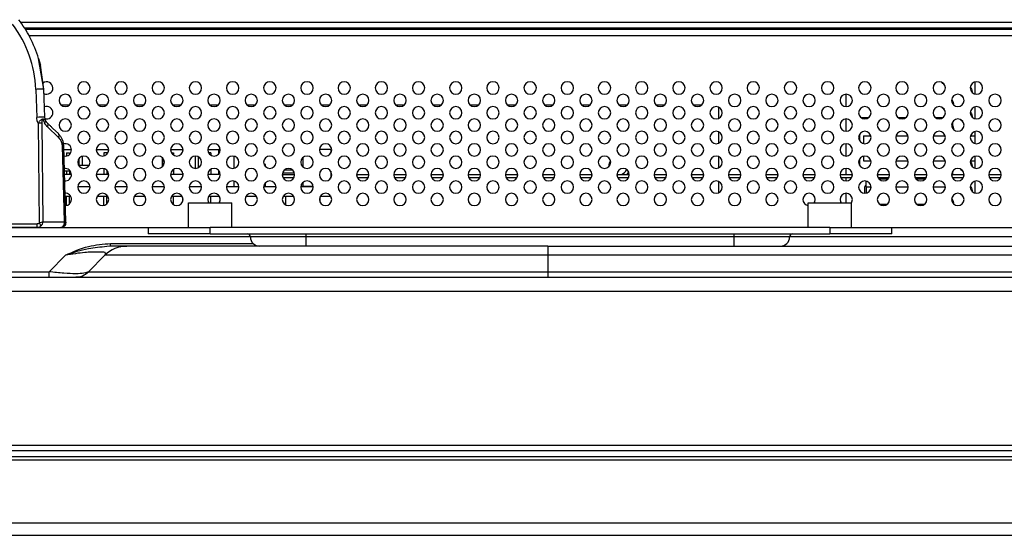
# Model space of a CAD drawing. Header units: millimetres. Extents: x 0 to 1118, y 0 to 864.
# Tile 37 of 256: x 177 to 209, y 705 to 722. Entities that reach past the tile are written whole.
import ezdxf

# ---------------------------------------------------------------- set-up
doc = ezdxf.new("R2010")
doc.units = ezdxf.units.MM

msp = doc.modelspace()

# ---------------------------------------------------------------- linework, layer by layer
at = {"color": 7, "linetype": 'Continuous', "lineweight": 25}
for p, q in [((177.2398, 721.6455), (238.545, 721.6455)), ((238.545, 721.4455), (177.3659, 721.4455)), ((238.845, 721.4055), (177.3911, 721.4055)), ((201.4866, 721.4055), (201.4866, 721.4455)), ((203.8866, 721.4055), (203.8866, 721.4455)), ((177.9914, 719.4743), (177.8272, 720.4653)), ((177.8272, 720.4653), (177.8854, 720.248)), ((177.9914, 719.4743), (177.8854, 720.248)), ((208.045, 719.3199), (208.045, 719.7112)), ((177.7316, 719.4711), (177.7666, 718.566)), ((178.0264, 718.5692), (177.9914, 719.4743)), ((203.8866, 718.9155), (203.8866, 719.3155)), ((207.945, 719.4055), (207.9429, 719.3765)), ((207.345, 719.0055), (207.3429, 718.9765)), ((178.5438, 718.9755), (178.8295, 718.9755)), ((179.7438, 718.9755), (180.0295, 718.9755)), ((180.9438, 718.9755), (181.2295, 718.9755)), ((182.1438, 718.9755), (182.4295, 718.9755)), ((183.3438, 718.9755), (183.6295, 718.9755)), ((184.5438, 718.9755), (184.8295, 718.9755)), ((185.7438, 718.9755), (186.0295, 718.9755)), ((186.9438, 718.9755), (187.2295, 718.9755)), ((188.1438, 718.9755), (188.4295, 718.9755)), ((189.3438, 718.9755), (189.6295, 718.9755)), ((190.5438, 718.9755), (190.8295, 718.9755)), ((191.7438, 718.9755), (192.0295, 718.9755)), ((192.9438, 718.9755), (193.2295, 718.9755)), ((194.1438, 718.9755), (194.4295, 718.9755)), ((195.3438, 718.9755), (195.6295, 718.9755)), ((196.5438, 718.9755), (196.8295, 718.9755)), ((197.7438, 718.9755), (198.0295, 718.9755)), ((198.9438, 718.9755), (199.2295, 718.9755)), ((199.7606, 718.9013), (199.7606, 718.5297)), ((208.045, 718.5199), (208.045, 718.9112)), ((177.8102, 718.3742), (177.8452, 715.1474)), ((177.972, 715.1903), (177.9375, 718.3742)), ((178.0521, 718.4634), (178.0264, 718.5692)), ((178.1797, 718.3153), (178.11, 718.3825)), ((203.8866, 718.1155), (203.8866, 718.5155)), ((204.3543, 718.5655), (204.6189, 718.5655)), ((205.5543, 718.5655), (205.8189, 718.5655)), ((206.7543, 718.5655), (207.0189, 718.5655)), ((207.315, 718.4183), (207.315, 718.2128)), ((207.945, 718.6055), (207.9429, 718.5765)), ((178.1123, 718.2576), (178.4673, 717.9156)), ((178.4649, 718.0405), (178.2879, 718.2111)), ((199.7606, 718.1013), (199.7606, 717.7297)), ((207.345, 718.2055), (207.3429, 718.1765)), ((208.045, 717.7199), (208.045, 718.1112)), ((178.4846, 718.0119), (178.4781, 718.0196)), ((203.8866, 717.3155), (203.8866, 717.7155)), ((204.315, 718.0183), (204.315, 717.8128)), ((204.445, 717.9655), (204.445, 717.7199)), ((204.445, 717.9655), (204.6803, 717.9655)), ((205.493, 717.9655), (205.8803, 717.9655)), ((206.693, 717.9655), (207.0803, 717.9655)), ((207.893, 717.9655), (208.045, 717.9655)), ((178.5834, 717.6519), (178.6478, 715.1903)), ((178.701, 715.176), (178.6361, 717.6519)), ((178.6394, 717.5255), (178.8864, 717.5255)), ((178.7267, 717.4255), (178.7267, 717.3196)), ((178.7267, 717.4255), (178.8267, 717.4255)), ((178.8267, 717.4255), (178.8267, 717.3727)), ((178.8267, 717.4255), (178.8267, 717.3727)), ((178.8267, 717.4255), (178.8267, 717.4255)), ((179.6869, 717.5255), (180.0864, 717.5255)), ((179.9267, 717.4255), (179.9267, 717.3196)), ((180.0267, 717.4255), (179.9267, 717.4255)), ((180.0267, 717.4255), (180.0267, 717.3727)), ((180.0267, 717.4255), (180.0267, 717.3727)), ((180.0267, 717.4255), (180.0267, 717.4255)), ((182.0869, 717.5255), (182.4864, 717.5255)), ((182.108, 717.4255), (182.1795, 717.4255)), ((182.1795, 717.4255), (182.1795, 717.3467)), ((182.1795, 717.4255), (182.1795, 717.4255)), ((182.1795, 717.4255), (182.1795, 717.3467)), ((183.2869, 717.5255), (183.6394, 717.5255)), ((183.3795, 717.4255), (183.308, 717.4255)), ((183.3795, 717.4255), (183.3795, 717.3467)), ((183.3795, 717.4255), (183.3795, 717.3467)), ((183.3795, 717.4255), (183.3795, 717.4255)), ((183.6394, 717.3865), (183.6394, 717.5255)), ((183.6864, 717.5255), (183.6394, 717.5255)), ((187.2548, 717.5255), (186.8869, 717.5255)), ((187.2548, 717.5255), (187.2548, 717.4073)), ((187.2548, 717.5255), (187.2548, 717.4073)), ((187.2548, 717.5255), (187.2548, 717.5255)), ((187.2548, 717.5255), (187.2548, 717.4073)), ((187.2548, 717.5255), (187.2548, 717.5255)), ((187.2549, 717.5255), (187.2548, 717.5255)), ((187.2553, 717.5255), (187.2549, 717.5255)), ((187.2549, 717.5255), (187.2549, 717.4074)), ((187.2553, 717.5255), (187.2553, 717.4081)), ((187.2553, 717.5255), (187.2553, 717.4081)), ((187.2553, 717.5255), (187.2553, 717.5255)), ((187.2554, 717.5255), (187.2553, 717.5255)), ((187.2554, 717.5255), (187.2554, 717.4082)), ((187.2554, 717.5255), (187.2554, 717.4083)), ((187.2554, 717.5255), (187.2554, 717.5255)), ((187.2557, 717.5255), (187.2554, 717.5255)), ((187.2557, 717.5255), (187.2557, 717.4087)), ((187.2558, 717.5255), (187.2557, 717.5255)), ((187.2558, 717.5255), (187.2558, 717.4088)), ((187.2558, 717.5255), (187.2558, 717.4089)), ((187.2558, 717.5255), (187.2558, 717.4088)), ((187.2558, 717.5255), (187.2558, 717.5255)), ((187.2558, 717.5255), (187.2558, 717.5255)), ((179.1267, 717.2356), (179.1267, 717.0255)), ((179.2267, 717.3063), (179.2267, 717.0255)), ((179.2267, 717.3063), (179.2267, 717.0255)), ((180.2866, 717.1124), (180.2866, 717.1187)), ((181.8194, 717.2651), (181.8194, 716.966)), ((181.8194, 716.966), (181.8194, 717.2651)), ((182.8795, 717.3154), (182.8795, 716.9157)), ((182.9795, 717.2927), (182.9795, 716.9384)), ((182.9795, 717.2927), (182.9795, 716.9384)), ((184.1294, 717.3109), (184.1294, 716.9202)), ((184.1295, 717.3109), (184.1295, 716.9202)), ((186.3548, 717.2455), (186.3346, 717.2455)), ((186.3548, 717.2659), (186.3548, 716.9651)), ((199.7606, 717.3013), (199.7606, 716.9297)), ((204.315, 717.2183), (204.315, 717.0128)), ((204.445, 717.3112), (204.445, 717.1655)), ((204.445, 717.1655), (204.6803, 717.1655)), ((205.493, 717.1655), (205.8803, 717.1655)), ((206.693, 717.1655), (207.0803, 717.1655)), ((207.893, 717.1655), (208.045, 717.1655)), ((208.045, 716.9199), (208.045, 717.3112)), ((178.8537, 716.8255), (178.6578, 716.8255)), ((178.7267, 716.8255), (178.7267, 716.7255)), ((178.8267, 716.8255), (178.8267, 716.7255)), ((178.8267, 716.8255), (178.8267, 716.7255)), ((179.108, 717.0255), (179.4652, 717.0255)), ((179.9267, 716.9115), (179.9267, 716.7255)), ((180.0267, 716.8583), (180.0267, 716.7255)), ((180.0267, 716.8583), (180.0267, 716.7255)), ((182.1795, 716.8844), (182.1795, 716.7255)), ((182.1795, 716.8844), (182.1795, 716.7255)), ((182.4795, 716.7686), (182.4795, 716.7255)), ((183.3795, 716.8844), (183.3795, 716.7255)), ((183.3795, 716.8844), (183.3795, 716.7255)), ((183.6394, 716.7255), (183.6394, 716.8446)), ((185.1491, 717.0455), (185.0993, 717.0455)), ((185.1491, 716.9703), (185.1491, 717.0455)), ((185.1493, 717.0455), (185.1491, 717.0455)), ((185.1493, 716.9702), (185.1493, 717.0455)), ((185.6958, 716.7755), (186.0774, 716.7755)), ((185.7666, 716.8755), (186.0066, 716.8755)), ((187.2548, 716.8238), (187.2548, 716.6073)), ((187.2548, 716.8238), (187.2548, 716.6073)), ((187.2548, 716.8237), (187.2548, 716.6073)), ((187.2549, 716.8237), (187.2549, 716.6074)), ((196.8629, 716.8099), (196.8015, 716.7255)), ((203.8866, 716.7255), (203.8866, 716.9155)), ((207.315, 716.8183), (207.315, 716.7255)), ((207.945, 717.0055), (207.9429, 716.9765)), ((178.8864, 716.7255), (178.6604, 716.7255)), ((180.0864, 716.7255), (179.6869, 716.7255)), ((182.4864, 716.7255), (182.0869, 716.7255)), ((183.6394, 716.7255), (183.2869, 716.7255)), ((184.1294, 716.5109), (184.1294, 716.3255)), ((184.1295, 716.5109), (184.1295, 716.3255)), ((185.1491, 716.3255), (185.1491, 716.4608)), ((185.1493, 716.3255), (185.1493, 716.4609)), ((185.6869, 716.7255), (186.0864, 716.7255)), ((185.708, 716.6255), (186.0652, 716.6255)), ((186.3548, 716.4659), (186.3548, 716.3455)), ((188.0869, 716.7255), (188.4864, 716.7255)), ((188.108, 716.6255), (188.4652, 716.6255)), ((189.2869, 716.7255), (189.6864, 716.7255)), ((189.308, 716.6255), (189.6652, 716.6255)), ((190.4869, 716.7255), (190.8864, 716.7255)), ((190.508, 716.6255), (190.8652, 716.6255)), ((191.6869, 716.7255), (192.0864, 716.7255)), ((191.708, 716.6255), (192.0652, 716.6255)), ((192.8869, 716.7255), (193.2864, 716.7255)), ((192.908, 716.6255), (193.2652, 716.6255)), ((194.0869, 716.7255), (194.4864, 716.7255)), ((194.108, 716.6255), (194.4652, 716.6255)), ((195.2869, 716.7255), (195.6864, 716.7255)), ((195.308, 716.6255), (195.6652, 716.6255)), ((196.4869, 716.7255), (196.8864, 716.7255)), ((196.508, 716.6255), (196.8652, 716.6255)), ((197.6869, 716.7255), (198.0864, 716.7255)), ((197.708, 716.6255), (198.0652, 716.6255)), ((198.8869, 716.7255), (199.2864, 716.7255)), ((198.908, 716.6255), (199.2652, 716.6255)), ((199.7606, 716.5013), (199.7606, 716.1297)), ((200.0869, 716.7255), (200.4864, 716.7255)), ((200.108, 716.6255), (200.4652, 716.6255)), ((201.2869, 716.7255), (201.6864, 716.7255)), ((201.308, 716.6255), (201.6652, 716.6255)), ((202.4869, 716.7255), (202.8864, 716.7255)), ((202.508, 716.6255), (202.8652, 716.6255)), ((203.6869, 716.7255), (204.0864, 716.7255)), ((203.708, 716.6255), (204.0652, 716.6255)), ((203.8866, 716.5155), (203.8866, 716.6255)), ((204.525, 716.3255), (204.525, 716.5118)), ((204.8869, 716.7255), (205.2864, 716.7255)), ((204.908, 716.6255), (205.2652, 716.6255)), ((205.2189, 716.5655), (204.9543, 716.5655)), ((206.0869, 716.7255), (206.4864, 716.7255)), ((206.108, 716.6255), (206.4652, 716.6255)), ((206.235, 716.5655), (206.1543, 716.5655)), ((206.235, 716.5655), (206.1695, 716.5578)), ((206.4189, 716.5655), (206.235, 716.5655)), ((207.2869, 716.7255), (207.6864, 716.7255)), ((207.308, 716.6255), (207.6652, 716.6255)), ((207.315, 716.6255), (207.315, 716.6128)), ((207.345, 716.6055), (207.3429, 716.5765)), ((207.344, 716.6255), (207.345, 716.6055)), ((208.045, 716.1199), (208.045, 716.5112)), ((208.4869, 716.7255), (208.8864, 716.7255)), ((208.508, 716.6255), (208.8652, 716.6255)), ((179.4864, 716.3255), (179.0869, 716.3255)), ((180.6864, 716.3255), (180.2869, 716.3255)), ((181.8864, 716.3255), (181.4869, 716.3255)), ((183.0864, 716.3255), (182.6869, 716.3255)), ((184.2864, 716.3255), (183.8869, 716.3255)), ((185.4864, 716.3255), (185.0869, 716.3255)), ((186.6864, 716.3255), (186.2869, 716.3255)), ((186.2889, 716.3455), (186.3533, 716.3455)), ((186.3533, 716.3455), (186.3533, 716.3255)), ((186.3533, 716.3455), (186.6844, 716.3455)), ((204.485, 716.1155), (204.485, 716.3255)), ((204.525, 716.3255), (204.525, 716.1655)), ((204.525, 716.1655), (204.5276, 716.1198)), ((207.945, 716.2055), (207.9429, 716.1765)), ((178.8652, 716.0055), (178.6792, 716.0055)), ((178.7267, 715.7196), (178.7267, 716.0055)), ((178.8267, 715.7727), (178.8267, 716.0055)), ((178.8267, 715.7727), (178.8267, 716.0055)), ((180.0652, 716.0055), (179.708, 716.0055)), ((179.9267, 715.7196), (179.9267, 716.0055)), ((180.0267, 715.7727), (180.0267, 716.0055)), ((180.0267, 715.7727), (180.0267, 716.0055)), ((181.2652, 716.0055), (180.908, 716.0055)), ((182.4652, 716.0055), (182.108, 716.0055)), ((182.1795, 715.7467), (182.1795, 716.0055)), ((182.1795, 715.7467), (182.1795, 716.0055)), ((182.4795, 715.8625), (182.4795, 715.9686)), ((182.659, 715.8055), (184.059, 715.8055)), ((182.659, 715.0055), (182.659, 715.8055)), ((183.6652, 716.0055), (183.308, 716.0055)), ((183.3795, 715.8055), (183.3795, 716.0055)), ((183.3795, 715.8055), (183.3795, 716.0055)), ((183.6795, 715.8625), (183.6795, 715.9686)), ((184.059, 715.0055), (184.059, 715.8055)), ((184.8652, 716.0055), (184.508, 716.0055)), ((186.0652, 716.0055), (185.708, 716.0055)), ((185.7966, 716.0055), (185.7966, 715.7369)), ((186.8966, 715.978), (186.8966, 715.8531)), ((187.2652, 716.0055), (186.908, 716.0055)), ((202.659, 715.0055), (202.659, 715.8055)), ((202.659, 715.8055), (204.059, 715.8055)), ((203.8866, 715.8055), (203.8866, 716.1155)), ((204.059, 715.0055), (204.059, 715.8055)), ((207.345, 715.8055), (207.3429, 715.7765)), ((204.9543, 715.7655), (205.2189, 715.7655)), ((206.1543, 715.7655), (206.4189, 715.7655)), ((177.972, 715.1903), (178.6478, 715.1903)), ((178.6965, 715.1423), (178.6974, 715.1801)), ((144.1535, 715.0055), (181.359, 715.0055)), ((177.7832, 715.0055), (175.3812, 715.0055)), ((175.3814, 715.1287), (177.7832, 715.1287)), ((177.7832, 715.0055), (177.7832, 715.1287)), ((177.7832, 715.0055), (178.5412, 715.0055)), ((178.6989, 715.1395), (178.6991, 715.1444)), ((181.359, 715.0055), (181.359, 714.8055)), ((181.359, 715.0055), (183.359, 715.0055)), ((183.359, 714.8055), (183.359, 715.0055)), ((203.359, 715.0055), (183.359, 715.0055)), ((203.359, 715.0055), (203.359, 714.8055)), ((203.359, 715.0055), (205.359, 715.0055)), ((205.359, 715.0055), (234.7793, 715.0055)), ((205.359, 714.8055), (205.359, 715.0055)), ((183.359, 714.8055), (181.359, 714.8055)), ((183.359, 714.8055), (203.359, 714.8055)), ((186.459, 714.7055), (184.659, 714.7055)), ((186.459, 714.7055), (186.459, 714.8055)), ((200.259, 714.7055), (186.459, 714.7055)), ((186.459, 714.4055), (186.459, 714.7055)), ((200.259, 714.8055), (200.259, 714.7055)), ((202.059, 714.7055), (200.259, 714.7055)), ((200.259, 714.7055), (200.259, 714.4055)), ((205.359, 714.8055), (203.359, 714.8055)), ((180.1506, 714.4055), (180.0222, 714.3902)), ((180.1506, 714.4055), (180.1506, 714.4934)), ((194.259, 714.4055), (180.6732, 714.4055)), ((194.259, 714.4055), (194.259, 714.1126)), ((194.259, 714.4055), (234.1793, 714.4055)), ((194.259, 714.4055), (200.259, 714.4055)), ((178.6933, 714.1126), (178.162, 713.5813)), ((179.4348, 713.5813), (179.9661, 714.1126)), ((194.259, 714.1126), (179.9661, 714.1126)), ((194.259, 714.1126), (194.259, 713.5813)), ((234.1793, 714.1126), (194.259, 714.1126)), ((143.0221, 713.5813), (178.162, 713.5813)), ((178.162, 713.4055), (178.162, 713.5813)), ((179.4348, 713.5813), (194.259, 713.5813)), ((194.259, 713.5813), (233.648, 713.5813)), ((194.259, 713.5813), (194.259, 713.4055)), ((142.3778, 713.4055), (234.4965, 713.4055)), ((179.1016, 713.4125), (179.0279, 713.4089)), ((234.4965, 712.9369), (142.3778, 712.9369)), ((137.4221, 707.9813), (466.0679, 707.9813)), ((134.3786, 707.8055), (469.1114, 707.8055)), ((467.2914, 707.6055), (136.1986, 707.6055)), ((136.1986, 707.5055), (467.2914, 707.5055)), ((136.1986, 705.4655), (467.2914, 705.4655)), ((136.1986, 705.0655), (467.2914, 705.0655))]:
    msp.add_line(p, q, dxfattribs=at)
at = {"color": 8, "linetype": 'Continuous', "lineweight": 25}
for p, q in [((238.845, 721.2055), (177.5171, 721.2055)), ((204.525, 716.3255), (204.6864, 716.3255)), ((205.4869, 716.3255), (205.8864, 716.3255)), ((206.6869, 716.3255), (207.0864, 716.3255)), ((184.6588, 714.7126), (144.1535, 714.7126)), ((234.7793, 714.7126), (202.0593, 714.7126)), ((180.1506, 714.4934), (184.7469, 714.4934)), ((180.5088, 714.4055), (180.6732, 714.4055))]:
    msp.add_line(p, q, dxfattribs=at)
at = {"color": 7, "linetype": 'Continuous', "lineweight": 25, "flags": 128}
for points in [[(207.0515, 719.6288), (207.0036, 719.6641), (206.9801, 719.6923)], [(207.8887, 719.5446), (207.9298, 719.4821), (207.945, 719.4055)], [(207.2887, 719.1446), (207.3298, 719.0821), (207.345, 719.0055)], [(207.6515, 719.2288), (207.6036, 719.2641), (207.5801, 719.2923)], [(207.0515, 718.8288), (207.0036, 718.8641), (206.9801, 718.8923)], [(207.8887, 718.7446), (207.9298, 718.6821), (207.945, 718.6055)], [(207.6515, 718.4288), (207.6036, 718.4641), (207.5801, 718.4923)], [(207.315, 718.3109), (207.3298, 718.2821), (207.345, 718.2055)], [(196.2206, 716.9671), (196.2465, 717.0957), (196.2816, 717.1599)], [(207.8887, 717.1446), (207.9298, 717.0821), (207.945, 717.0055)], [(207.6515, 716.8288), (207.6036, 716.8641), (207.5801, 716.8923)], [(207.8887, 716.3446), (207.9298, 716.2821), (207.945, 716.2055)], [(183.2866, 715.9155), (183.3018, 715.839), (183.3196, 715.8055)], [(183.6537, 715.8055), (183.6714, 715.839), (183.6866, 715.9155)], [(202.8537, 715.8055), (202.8714, 715.839), (202.8866, 715.9155)], [(203.6866, 715.9155), (203.7018, 715.839), (203.7196, 715.8055)], [(204.0537, 715.8055), (204.0714, 715.839), (204.0866, 715.9155)], [(207.2887, 715.9446), (207.3298, 715.8821), (207.345, 715.8055)], [(207.6515, 716.0288), (207.6036, 716.0641), (207.5801, 716.0923)]]:
    msp.add_lwpolyline(points, dxfattribs=at)
at = {"color": 7, "linetype": 'Continuous', "lineweight": 25}
for centre, radius, start, end in [((173.9843, 719.3263), 3.7501, 2.21259, 36.82911), ((178.0866, 719.5155), 0.2, 0, 128.40294), ((179.2866, 719.5155), 0.2, 0, 180), ((180.4866, 719.5155), 0.2, 0, 180), ((181.6866, 719.5155), 0.2, 0, 180), ((182.8866, 719.5155), 0.2, 0, 180), ((184.0866, 719.5155), 0.2, 0, 180), ((185.2866, 719.5155), 0.2, 0, 180), ((186.4866, 719.5155), 0.2, 0, 180), ((187.6866, 719.5155), 0.2, 0, 180), ((188.8866, 719.5155), 0.2, 0, 180), ((190.0866, 719.5155), 0.2, 0, 180), ((191.2866, 719.5155), 0.2, 0, 180), ((192.4866, 719.5155), 0.2, 0, 180), ((193.6866, 719.5155), 0.2, 0, 180), ((194.8866, 719.5155), 0.2, 0, 180), ((196.0866, 719.5155), 0.2, 0, 180), ((197.2866, 719.5155), 0.2, 0, 180), ((198.4866, 719.5155), 0.2, 0, 180), ((199.6866, 719.5155), 0.2, 0, 180), ((200.8866, 719.5155), 0.2, 0, 180), ((202.0866, 719.5155), 0.2, 0, 180), ((203.2866, 719.5155), 0.2, 0, 180), ((204.4866, 719.5155), 0.2, 0, 180), ((205.6866, 719.5155), 0.2, 0, 180), ((206.8866, 719.5155), 0.2, 0, 180), ((208.0866, 719.5155), 0.2, 0, 180), ((178.0866, 719.5155), 0.2, 242.72314, 0), ((178.6866, 719.1155), 0.2, 0, 180), ((179.2866, 719.5155), 0.2, 180, 0), ((179.8866, 719.1155), 0.2, 0, 180), ((180.4866, 719.5155), 0.2, 180, 0), ((181.0866, 719.1155), 0.2, 0, 180), ((181.6866, 719.5155), 0.2, 180, 0), ((182.2866, 719.1155), 0.2, 0, 180), ((182.8866, 719.5155), 0.2, 180, 0), ((183.4866, 719.1155), 0.2, 0, 180), ((184.0866, 719.5155), 0.2, 180, 0), ((184.6866, 719.1155), 0.2, 0, 180), ((185.2866, 719.5155), 0.2, 180, 0), ((185.8866, 719.1155), 0.2, 0, 180), ((186.4866, 719.5155), 0.2, 180, 0), ((187.0866, 719.1155), 0.2, 0, 180), ((187.6866, 719.5155), 0.2, 180, 0), ((188.2866, 719.1155), 0.2, 0, 180), ((188.8866, 719.5155), 0.2, 180, 0), ((189.4866, 719.1155), 0.2, 0, 180), ((190.0866, 719.5155), 0.2, 180, 0), ((190.6866, 719.1155), 0.2, 0, 180), ((191.2866, 719.5155), 0.2, 180, 0), ((191.8866, 719.1155), 0.2, 0, 180), ((192.4866, 719.5155), 0.2, 180, 0), ((193.0866, 719.1155), 0.2, 0, 180), ((193.6866, 719.5155), 0.2, 180, 0), ((194.2866, 719.1155), 0.2, 0, 180), ((194.8866, 719.5155), 0.2, 180, 0), ((195.4866, 719.1155), 0.2, 0, 180), ((196.0866, 719.5155), 0.2, 180, 0), ((196.6866, 719.1155), 0.2, 0, 180), ((197.2866, 719.5155), 0.2, 180, 0), ((197.8866, 719.1155), 0.2, 0, 180), ((198.4866, 719.5155), 0.2, 180, 0), ((199.0866, 719.1155), 0.2, 0, 180), ((199.6866, 719.5155), 0.2, 180, 0), ((200.2866, 719.1155), 0.2, 0, 180), ((200.8866, 719.5155), 0.2, 180, 0), ((201.4866, 719.1155), 0.2, 0, 180), ((202.0866, 719.5155), 0.2, 180, 0), ((202.6866, 719.1155), 0.2, 0, 180), ((203.2866, 719.5155), 0.2, 180, 0), ((203.8866, 719.1155), 0.2, 0, 180), ((204.4866, 719.5155), 0.2, 180, 0), ((205.0866, 719.1155), 0.2, 0, 180), ((205.6866, 719.5155), 0.2, 180, 0), ((206.2866, 719.1155), 0.2, 0, 180), ((206.8866, 719.5155), 0.2, 180, 0), ((207.4866, 719.1155), 0.2, 0, 180), ((208.0866, 719.5155), 0.2, 180, 0), ((208.6866, 719.1155), 0.2, 0, 180), ((178.6866, 719.1155), 0.2, 180, 0), ((179.8866, 719.1155), 0.2, 180, 0), ((181.0866, 719.1155), 0.2, 180, 0), ((182.2866, 719.1155), 0.2, 180, 0), ((183.4866, 719.1155), 0.2, 180, 0), ((184.6866, 719.1155), 0.2, 180, 0), ((185.8866, 719.1155), 0.2, 180, 0), ((187.0866, 719.1155), 0.2, 180, 0), ((188.2866, 719.1155), 0.2, 180, 0), ((189.4866, 719.1155), 0.2, 180, 0), ((190.6866, 719.1155), 0.2, 180, 0), ((191.8866, 719.1155), 0.2, 180, 0), ((193.0866, 719.1155), 0.2, 180, 0), ((194.2866, 719.1155), 0.2, 180, 0), ((195.4866, 719.1155), 0.2, 180, 0), ((196.6866, 719.1155), 0.2, 180, 0), ((197.8866, 719.1155), 0.2, 180, 0), ((199.0866, 719.1155), 0.2, 180, 0), ((200.2866, 719.1155), 0.2, 180, 0), ((201.4866, 719.1155), 0.2, 180, 0), ((202.6866, 719.1155), 0.2, 180, 0), ((203.8866, 719.1155), 0.2, 180, 0), ((205.0866, 719.1155), 0.2, 180, 0), ((206.2866, 719.1155), 0.2, 180, 0), ((207.4866, 719.1155), 0.2, 180, 0), ((208.6866, 719.1155), 0.2, 180, 0), ((178.0866, 718.7155), 0.2, 0, 111.57969), ((178.0866, 718.7155), 0.2, 255.46969, 0), ((179.2866, 718.7155), 0.2, 0, 180), ((179.2866, 718.7155), 0.2, 180, 0), ((180.4866, 718.7155), 0.2, 0, 180), ((180.4866, 718.7155), 0.2, 180, 0), ((181.6866, 718.7155), 0.2, 0, 180), ((181.6866, 718.7155), 0.2, 180, 0), ((182.8866, 718.7155), 0.2, 0, 180), ((182.8866, 718.7155), 0.2, 180, 0), ((184.0866, 718.7155), 0.2, 0, 180), ((184.0866, 718.7155), 0.2, 180, 0), ((185.2866, 718.7155), 0.2, 0, 180), ((185.2866, 718.7155), 0.2, 180, 0), ((186.4866, 718.7155), 0.2, 0, 180), ((186.4866, 718.7155), 0.2, 180, 0), ((187.6866, 718.7155), 0.2, 0, 180), ((187.6866, 718.7155), 0.2, 180, 0), ((188.8866, 718.7155), 0.2, 0, 180), ((188.8866, 718.7155), 0.2, 180, 0), ((190.0866, 718.7155), 0.2, 0, 180), ((190.0866, 718.7155), 0.2, 180, 0), ((191.2866, 718.7155), 0.2, 0, 180), ((191.2866, 718.7155), 0.2, 180, 0), ((192.4866, 718.7155), 0.2, 0, 180), ((192.4866, 718.7155), 0.2, 180, 0), ((193.6866, 718.7155), 0.2, 0, 180), ((193.6866, 718.7155), 0.2, 180, 0), ((194.8866, 718.7155), 0.2, 0, 180), ((194.8866, 718.7155), 0.2, 180, 0), ((196.0866, 718.7155), 0.2, 0, 180), ((196.0866, 718.7155), 0.2, 180, 0), ((197.2866, 718.7155), 0.2, 0, 180), ((197.2866, 718.7155), 0.2, 180, 0), ((198.4866, 718.7155), 0.2, 0, 180), ((198.4866, 718.7155), 0.2, 180, 0), ((199.6866, 718.7155), 0.2, 0, 180), ((199.6866, 718.7155), 0.2, 180, 0), ((200.8866, 718.7155), 0.2, 0, 180), ((200.8866, 718.7155), 0.2, 180, 0), ((202.0866, 718.7155), 0.2, 0, 180), ((202.0866, 718.7155), 0.2, 180, 0), ((203.2866, 718.7155), 0.2, 0, 180), ((203.2866, 718.7155), 0.2, 180, 0), ((204.4866, 718.7155), 0.2, 0, 180), ((204.4866, 718.7155), 0.2, 180, 0), ((205.6866, 718.7155), 0.2, 0, 180), ((205.6866, 718.7155), 0.2, 180, 0), ((206.8866, 718.7155), 0.2, 0, 180), ((206.8866, 718.7155), 0.2, 180, 0), ((208.0866, 718.7155), 0.2, 0, 180), ((208.0866, 718.7155), 0.2, 180, 0), ((177.9273, 716.0837), 2.4875, 87.71806, 93.70542), ((178.0211, 718.3184), 0.1097, 326.3458, 35.7859), ((178.6866, 718.3155), 0.2, 0, 180), ((179.8866, 718.3155), 0.2, 0, 180), ((181.0866, 718.3155), 0.2, 0, 180), ((182.2866, 718.3155), 0.2, 0, 180), ((183.4866, 718.3155), 0.2, 0, 180), ((184.6866, 718.3155), 0.2, 0, 180), ((185.8866, 718.3155), 0.2, 0, 180), ((187.0866, 718.3155), 0.2, 0, 180), ((188.2866, 718.3155), 0.2, 0, 180), ((189.4866, 718.3155), 0.2, 0, 180), ((190.6866, 718.3155), 0.2, 0, 180), ((191.8866, 718.3155), 0.2, 0, 180), ((193.0866, 718.3155), 0.2, 0, 180), ((194.2866, 718.3155), 0.2, 0, 180), ((195.4866, 718.3155), 0.2, 0, 180), ((196.6866, 718.3155), 0.2, 0, 180), ((197.8866, 718.3155), 0.2, 0, 180), ((199.0866, 718.3155), 0.2, 0, 180), ((200.2866, 718.3155), 0.2, 0, 180), ((201.4866, 718.3155), 0.2, 0, 180), ((202.6866, 718.3155), 0.2, 0, 180), ((203.8866, 718.3155), 0.2, 0, 180), ((205.0866, 718.3155), 0.2, 0, 180), ((206.2866, 718.3155), 0.2, 0, 180), ((207.4866, 718.3155), 0.2, 0, 180), ((208.6866, 718.3155), 0.2, 0, 180), ((178.376, 717.9763), 0.1097, 326.34553, 35.78712), ((178.6866, 718.3155), 0.2, 180, 0), ((179.2866, 717.9155), 0.2, 0, 180), ((179.8866, 718.3155), 0.2, 180, 0), ((180.4866, 717.9155), 0.2, 0, 180), ((181.0866, 718.3155), 0.2, 180, 0), ((181.6866, 717.9155), 0.2, 0, 180), ((182.2866, 718.3155), 0.2, 180, 0), ((182.8866, 717.9155), 0.2, 0, 180), ((183.4866, 718.3155), 0.2, 180, 0), ((184.0866, 717.9155), 0.2, 0, 180), ((184.6866, 718.3155), 0.2, 180, 0), ((185.2866, 717.9155), 0.2, 0, 180), ((185.8866, 718.3155), 0.2, 180, 0), ((186.4866, 717.9155), 0.2, 0, 180), ((187.0866, 718.3155), 0.2, 180, 0), ((187.6866, 717.9155), 0.2, 0, 180), ((188.2866, 718.3155), 0.2, 180, 0), ((188.8866, 717.9155), 0.2, 0, 180), ((189.4866, 718.3155), 0.2, 180, 0), ((190.0866, 717.9155), 0.2, 0, 180), ((190.6866, 718.3155), 0.2, 180, 0), ((191.2866, 717.9155), 0.2, 0, 180), ((191.8866, 718.3155), 0.2, 180, 0), ((192.4866, 717.9155), 0.2, 0, 180), ((193.0866, 718.3155), 0.2, 180, 0), ((193.6866, 717.9155), 0.2, 0, 180), ((194.2866, 718.3155), 0.2, 180, 0), ((194.8866, 717.9155), 0.2, 0, 180), ((195.4866, 718.3155), 0.2, 180, 0), ((196.0866, 717.9155), 0.2, 0, 180), ((196.6866, 718.3155), 0.2, 180, 0), ((197.2866, 717.9155), 0.2, 0, 180), ((197.8866, 718.3155), 0.2, 180, 0), ((198.4866, 717.9155), 0.2, 0, 180), ((199.0866, 718.3155), 0.2, 180, 0), ((199.6866, 717.9155), 0.2, 0, 180), ((200.2866, 718.3155), 0.2, 180, 0), ((200.8866, 717.9155), 0.2, 0, 180), ((201.4866, 718.3155), 0.2, 180, 0), ((202.0866, 717.9155), 0.2, 0, 180), ((202.6866, 718.3155), 0.2, 180, 0), ((203.2866, 717.9155), 0.2, 0, 180), ((203.8866, 718.3155), 0.2, 180, 0), ((204.4866, 717.9155), 0.2, 0, 180), ((205.0866, 718.3155), 0.2, 180, 0), ((205.6866, 717.9155), 0.2, 0, 180), ((206.2866, 718.3155), 0.2, 180, 0), ((206.8866, 717.9155), 0.2, 0, 180), ((207.4866, 718.3155), 0.2, 180, 0), ((208.0866, 717.9155), 0.2, 0, 180), ((208.6866, 718.3155), 0.2, 180, 0), ((178.6866, 717.5155), 0.2, 0, 107.22197), ((179.2866, 717.9155), 0.2, 180, 0), ((179.8866, 717.5155), 0.2, 0, 180), ((180.4866, 717.9155), 0.2, 180, 0), ((181.0866, 717.5155), 0.2, 0, 180), ((181.6866, 717.9155), 0.2, 180, 0), ((182.2866, 717.5155), 0.2, 0, 180), ((182.8866, 717.9155), 0.2, 180, 0), ((183.4866, 717.5155), 0.2, 0, 180), ((184.0866, 717.9155), 0.2, 180, 0), ((184.6866, 717.5155), 0.2, 0, 180), ((185.2866, 717.9155), 0.2, 180, 0), ((185.8866, 717.5155), 0.2, 0, 180), ((186.4866, 717.9155), 0.2, 180, 0), ((187.0866, 717.5155), 0.2, 0, 180), ((187.6866, 717.9155), 0.2, 180, 0), ((188.2866, 717.5155), 0.2, 0, 180), ((188.8866, 717.9155), 0.2, 180, 0), ((189.4866, 717.5155), 0.2, 0, 180), ((190.0866, 717.9155), 0.2, 180, 0), ((190.6866, 717.5155), 0.2, 0, 180), ((191.2866, 717.9155), 0.2, 180, 0), ((191.8866, 717.5155), 0.2, 0, 180), ((192.4866, 717.9155), 0.2, 180, 0), ((193.0866, 717.5155), 0.2, 0, 180), ((193.6866, 717.9155), 0.2, 180, 0), ((194.2866, 717.5155), 0.2, 0, 180), ((194.8866, 717.9155), 0.2, 180, 0), ((195.4866, 717.5155), 0.2, 0, 180), ((196.0866, 717.9155), 0.2, 180, 0), ((196.6866, 717.5155), 0.2, 0, 180), ((197.2866, 717.9155), 0.2, 180, 0), ((197.8866, 717.5155), 0.2, 0, 180), ((198.4866, 717.9155), 0.2, 180, 0), ((199.0866, 717.5155), 0.2, 0, 180), ((199.6866, 717.9155), 0.2, 180, 0), ((200.2866, 717.5155), 0.2, 0, 180), ((200.8866, 717.9155), 0.2, 180, 0), ((201.4866, 717.5155), 0.2, 0, 180), ((202.0866, 717.9155), 0.2, 180, 0), ((202.6866, 717.5155), 0.2, 0, 180), ((203.2866, 717.9155), 0.2, 180, 0), ((203.8866, 717.5155), 0.2, 0, 180), ((204.4866, 717.9155), 0.2, 180, 0), ((205.0866, 717.5155), 0.2, 0, 180), ((205.6866, 717.9155), 0.2, 180, 0), ((206.2866, 717.5155), 0.2, 0, 180), ((206.8866, 717.9155), 0.2, 180, 0), ((207.4866, 717.5155), 0.2, 0, 180), ((208.0866, 717.9155), 0.2, 180, 0), ((208.6866, 717.5155), 0.2, 0, 180), ((178.6098, 716.9336), 0.7188, 87.89817, 92.10317), ((178.6866, 717.5155), 0.2, 257.93451, 0), ((179.8866, 717.5155), 0.2, 180, 0), ((181.0866, 717.5155), 0.2, 180, 0), ((182.2866, 717.5155), 0.2, 180, 0), ((183.4866, 717.5155), 0.2, 180, 0), ((184.6866, 717.5155), 0.2, 180, 0), ((185.8866, 717.5155), 0.2, 180, 0), ((187.0866, 717.5155), 0.2, 180, 0), ((188.2866, 717.5155), 0.2, 180, 0), ((189.4866, 717.5155), 0.2, 180, 0), ((190.6866, 717.5155), 0.2, 180, 0), ((191.8866, 717.5155), 0.2, 180, 0), ((193.0866, 717.5155), 0.2, 180, 0), ((194.2866, 717.5155), 0.2, 180, 0), ((195.4866, 717.5155), 0.2, 180, 0), ((196.6866, 717.5155), 0.2, 180, 0), ((197.8866, 717.5155), 0.2, 180, 0), ((199.0866, 717.5155), 0.2, 180, 0), ((200.2866, 717.5155), 0.2, 180, 0), ((201.4866, 717.5155), 0.2, 180, 0), ((202.6866, 717.5155), 0.2, 180, 0), ((203.8866, 717.5155), 0.2, 180, 0), ((205.0866, 717.5155), 0.2, 180, 0), ((206.2866, 717.5155), 0.2, 180, 0), ((207.4866, 717.5155), 0.2, 180, 0), ((208.6866, 717.5155), 0.2, 180, 0), ((179.2866, 717.1155), 0.2, 0, 180), ((179.2866, 717.1155), 0.2, 180, 0), ((180.4866, 717.1155), 0.2, 0, 180), ((180.4866, 717.1155), 0.2, 180, 0), ((181.6866, 717.1155), 0.2, 0, 180), ((181.6866, 717.1155), 0.2, 180, 0), ((182.8866, 717.1155), 0.2, 0, 180), ((182.8866, 717.1155), 0.2, 180, 0), ((184.0866, 717.1155), 0.2, 0, 180), ((184.0866, 717.1155), 0.2, 180, 0), ((185.2866, 717.1155), 0.2, 0, 180), ((185.2866, 717.1155), 0.2, 180, 0), ((186.4866, 717.1155), 0.2, 0, 180), ((186.4866, 717.1155), 0.2, 180, 0), ((187.6866, 717.1155), 0.2, 0, 180), ((187.6866, 717.1155), 0.2, 180, 0), ((188.8866, 717.1155), 0.2, 0, 180), ((188.8866, 717.1155), 0.2, 180, 0), ((190.0866, 717.1155), 0.2, 0, 180), ((190.0866, 717.1155), 0.2, 180, 0), ((191.2866, 717.1155), 0.2, 0, 180), ((191.2866, 717.1155), 0.2, 180, 0), ((192.4866, 717.1155), 0.2, 0, 180), ((192.4866, 717.1155), 0.2, 180, 0), ((193.6866, 717.1155), 0.2, 0, 180), ((193.6866, 717.1155), 0.2, 180, 0), ((194.8866, 717.1155), 0.2, 0, 180), ((194.8866, 717.1155), 0.2, 180, 0), ((196.0866, 717.1155), 0.2, 0, 180), ((196.0866, 717.1155), 0.2, 180, 0), ((197.2866, 717.1155), 0.2, 0, 180), ((197.2866, 717.1155), 0.2, 180, 0), ((198.4866, 717.1155), 0.2, 0, 180), ((198.4866, 717.1155), 0.2, 180, 0), ((199.6866, 717.1155), 0.2, 0, 180), ((199.6866, 717.1155), 0.2, 180, 0), ((200.8866, 717.1155), 0.2, 0, 180), ((200.8866, 717.1155), 0.2, 180, 0), ((202.0866, 717.1155), 0.2, 0, 180), ((202.0866, 717.1155), 0.2, 180, 0), ((203.2866, 717.1155), 0.2, 0, 180), ((203.2866, 717.1155), 0.2, 180, 0), ((204.4866, 717.1155), 0.2, 0, 180), ((204.4866, 717.1155), 0.2, 180, 0), ((205.6866, 717.1155), 0.2, 0, 180), ((205.6866, 717.1155), 0.2, 180, 0), ((206.8866, 717.1155), 0.2, 0, 180), ((206.8866, 717.1155), 0.2, 180, 0), ((208.0866, 717.1155), 0.2, 0, 180), ((208.0866, 717.1155), 0.2, 180, 0), ((178.6866, 716.7155), 0.2, 0, 98.96086), ((179.8866, 716.7155), 0.2, 0, 180), ((181.0866, 716.7155), 0.2, 0, 180), ((182.2866, 716.7155), 0.2, 0, 180), ((183.4866, 716.7155), 0.2, 0, 180), ((184.6866, 716.7155), 0.2, 0, 180), ((185.8866, 716.7155), 0.2, 0, 180), ((187.0866, 716.7155), 0.2, 0, 180), ((188.2866, 716.7155), 0.2, 0, 180), ((189.4866, 716.7155), 0.2, 0, 180), ((190.6866, 716.7155), 0.2, 0, 180), ((191.8866, 716.7155), 0.2, 0, 180), ((193.0866, 716.7155), 0.2, 0, 180), ((194.2866, 716.7155), 0.2, 0, 180), ((195.4866, 716.7155), 0.2, 0, 180), ((196.6866, 716.7155), 0.2, 0, 180), ((196.5606, 716.9655), 0.25, 286.2602, 340.63708), ((197.8866, 716.7155), 0.2, 0, 180), ((199.0866, 716.7155), 0.2, 0, 180), ((200.2866, 716.7155), 0.2, 0, 180), ((201.4866, 716.7155), 0.2, 0, 180), ((202.6866, 716.7155), 0.2, 0, 180), ((203.8866, 716.7155), 0.2, 0, 180), ((205.0866, 716.7155), 0.2, 0, 180), ((206.2866, 716.7155), 0.2, 0, 180), ((207.4866, 716.7155), 0.2, 0, 180), ((208.6866, 716.7155), 0.2, 0, 180), ((178.6866, 716.7155), 0.2, 264.03914, 0), ((179.2866, 716.3155), 0.2, 0, 180), ((179.8866, 716.7155), 0.2, 180, 0), ((180.4866, 716.3155), 0.2, 0, 180), ((181.0866, 716.7155), 0.2, 180, 0), ((181.6866, 716.3155), 0.2, 0, 180), ((182.2866, 716.7155), 0.2, 180, 0), ((182.8866, 716.3155), 0.2, 0, 180), ((183.4866, 716.7155), 0.2, 180, 0), ((184.0866, 716.3155), 0.2, 0, 180), ((184.6866, 716.7155), 0.2, 180, 0), ((185.2866, 716.3155), 0.2, 0, 180), ((185.8866, 716.7155), 0.2, 180, 0), ((186.4866, 716.3155), 0.2, 0, 180), ((187.0866, 716.7155), 0.2, 180, 0), ((187.6866, 716.3155), 0.2, 0, 180), ((188.2866, 716.7155), 0.2, 180, 0), ((188.8866, 716.3155), 0.2, 0, 180), ((189.4866, 716.7155), 0.2, 180, 0), ((190.0866, 716.3155), 0.2, 0, 180), ((190.6866, 716.7155), 0.2, 180, 0), ((191.2866, 716.3155), 0.2, 0, 180), ((191.8866, 716.7155), 0.2, 180, 0), ((192.4866, 716.3155), 0.2, 0, 180), ((193.0866, 716.7155), 0.2, 180, 0), ((193.6866, 716.3155), 0.2, 0, 180), ((194.2866, 716.7155), 0.2, 180, 0), ((194.8866, 716.3155), 0.2, 0, 180), ((195.4866, 716.7155), 0.2, 180, 0), ((196.0866, 716.3155), 0.2, 0, 180), ((196.6866, 716.7155), 0.2, 180, 0), ((197.2866, 716.3155), 0.2, 0, 180), ((197.8866, 716.7155), 0.2, 180, 0), ((198.4866, 716.3155), 0.2, 0, 180), ((199.0866, 716.7155), 0.2, 180, 0), ((199.6866, 716.3155), 0.2, 0, 180), ((200.2866, 716.7155), 0.2, 180, 0), ((200.8866, 716.3155), 0.2, 0, 180), ((201.4866, 716.7155), 0.2, 180, 0), ((202.0866, 716.3155), 0.2, 0, 180), ((202.6866, 716.7155), 0.2, 180, 0), ((203.2866, 716.3155), 0.2, 0, 180), ((203.8866, 716.7155), 0.2, 180, 0), ((204.4866, 716.3155), 0.2, 0, 180), ((205.0866, 716.7155), 0.2, 180, 0), ((205.6866, 716.3155), 0.2, 0, 180), ((206.2866, 716.7155), 0.2, 180, 0), ((206.8866, 716.3155), 0.2, 0, 180), ((207.4866, 716.7155), 0.2, 180, 0), ((208.0866, 716.3155), 0.2, 0, 180), ((208.6866, 716.7155), 0.2, 180, 0), ((179.2866, 716.3155), 0.2, 180, 0), ((180.4866, 716.3155), 0.2, 180, 0), ((181.6866, 716.3155), 0.2, 180, 0), ((182.8866, 716.3155), 0.2, 180, 0), ((184.0866, 716.3155), 0.2, 180, 0), ((185.2866, 716.3155), 0.2, 180, 0), ((186.4866, 716.3155), 0.2, 180, 0), ((187.6866, 716.3155), 0.2, 180, 0), ((188.8866, 716.3155), 0.2, 180, 0), ((190.0866, 716.3155), 0.2, 180, 0), ((191.2866, 716.3155), 0.2, 180, 0), ((192.4866, 716.3155), 0.2, 180, 0), ((193.6866, 716.3155), 0.2, 180, 0), ((194.8866, 716.3155), 0.2, 180, 0), ((196.0866, 716.3155), 0.2, 180, 0), ((197.2866, 716.3155), 0.2, 180, 0), ((198.4866, 716.3155), 0.2, 180, 0), ((199.6866, 716.3155), 0.2, 180, 0), ((200.8866, 716.3155), 0.2, 180, 0), ((202.0866, 716.3155), 0.2, 180, 0), ((203.2866, 716.3155), 0.2, 180, 0), ((204.4866, 716.3155), 0.2, 180, 0), ((204.525, 716.3255), 0.04, 90, 180), ((205.6866, 716.3155), 0.2, 180, 0), ((206.8866, 716.3155), 0.2, 180, 0), ((208.0866, 716.3155), 0.2, 180, 0), ((178.6866, 715.9155), 0.2, 0, 92.94063), ((178.6866, 715.9155), 0.2, 270.05937, 0), ((179.8866, 715.9155), 0.2, 0, 180), ((179.8866, 715.9155), 0.2, 180, 0), ((181.0866, 715.9155), 0.2, 0, 180), ((181.0866, 715.9155), 0.2, 180, 0), ((182.2866, 715.9155), 0.2, 0, 180), ((182.2866, 715.9155), 0.2, 180, 0), ((183.4866, 715.9155), 0.2, 0, 180), ((184.6866, 715.9155), 0.2, 0, 180), ((184.6866, 715.9155), 0.2, 180, 0), ((185.8866, 715.9155), 0.2, 0, 180), ((185.8866, 715.9155), 0.2, 180, 0), ((187.0866, 715.9155), 0.2, 0, 180), ((187.0866, 715.9155), 0.2, 180, 0), ((188.2866, 715.9155), 0.2, 0, 180), ((188.2866, 715.9155), 0.2, 180, 0), ((189.4866, 715.9155), 0.2, 0, 180), ((189.4866, 715.9155), 0.2, 180, 0), ((190.6866, 715.9155), 0.2, 0, 180), ((190.6866, 715.9155), 0.2, 180, 0), ((191.8866, 715.9155), 0.2, 0, 180), ((191.8866, 715.9155), 0.2, 180, 0), ((193.0866, 715.9155), 0.2, 0, 180), ((193.0866, 715.9155), 0.2, 180, 0), ((194.2866, 715.9155), 0.2, 0, 180), ((194.2866, 715.9155), 0.2, 180, 0), ((195.4866, 715.9155), 0.2, 0, 180), ((195.4866, 715.9155), 0.2, 180, 0), ((196.6866, 715.9155), 0.2, 0, 180), ((196.6866, 715.9155), 0.2, 180, 0), ((197.8866, 715.9155), 0.2, 0, 180), ((197.8866, 715.9155), 0.2, 180, 0), ((199.0866, 715.9155), 0.2, 0, 180), ((199.0866, 715.9155), 0.2, 180, 0), ((200.2866, 715.9155), 0.2, 0, 180), ((200.2866, 715.9155), 0.2, 180, 0), ((201.4866, 715.9155), 0.2, 0, 180), ((201.4866, 715.9155), 0.2, 180, 0), ((202.6866, 715.9155), 0.2, 0, 180), ((202.6866, 715.9155), 0.2, 180, 262.06612), ((203.8866, 715.9155), 0.2, 0, 180), ((205.0866, 715.9155), 0.2, 0, 180), ((205.0866, 715.9155), 0.2, 180, 0), ((206.2866, 715.9155), 0.2, 0, 180), ((206.2866, 715.9155), 0.2, 180, 0), ((207.4866, 715.9155), 0.2, 0, 180), ((207.4866, 715.9155), 0.2, 180, 0), ((208.6866, 715.9155), 0.2, 0, 180), ((208.6866, 715.9155), 0.2, 180, 0), ((184.559, 714.7055), 0.1, 0, 90.00532), ((184.959, 714.7055), 0.3, 180, 269.99965), ((201.759, 714.7055), 0.3, 270.00104, 0), ((202.159, 714.7055), 0.1, 89.99826, 180), ((180.6732, 713.4055), 1, 90, 135), ((179.0105, 714.0055), 0.6, 270.00061, 315)]:
    msp.add_arc(centre, radius, start, end, dxfattribs=at)
for points, knots in [([(177.8272, 720.4653), (177.7445, 720.7012), (177.5876, 721.1483), (177.3185, 721.5381), (177.1914, 721.7223)], [0, 0, 0, 0, 0.5274762, 1, 1, 1, 1]), ([(177.8102, 718.3742), (177.7973, 718.409), (177.7741, 718.4711), (177.7689, 718.537), (177.7666, 718.566)], [0, 0, 0, 0, 0.5604586, 1, 1, 1, 1]), ([(177.8102, 718.3742), (177.8174, 718.3851), (177.8414, 718.4218), (177.8769, 718.4692), (177.9192, 718.4989), (177.9474, 718.5158), (177.9766, 718.5171), (178.022, 718.502), (178.0392, 718.4799), (178.0521, 718.4634)], [0, 0, 0, 0, 0.0891305, 0.2992381, 0.4010879, 0.484085, 0.5748444, 0.6815104, 1, 1, 1, 1]), ([(177.9375, 718.3742), (177.938, 718.3968), (177.9387, 718.4302), (177.9455, 718.4671), (177.9512, 718.4828), (177.9554, 718.4885), (177.9582, 718.4902), (177.9605, 718.4904), (177.963, 718.4898), (177.9678, 718.4864), (177.9768, 718.4738), (177.9869, 718.454), (178.0008, 718.4248), (178.0103, 718.4046), (178.0164, 718.3916)], [0, 0, 0, 0, 0.2669413, 0.3928885, 0.4518068, 0.4732511, 0.4912886, 0.501027, 0.5111551, 0.5341135, 0.5883242, 0.717557, 0.8179894, 1, 1, 1, 1]), ([(178.0521, 718.4634), (178.0534, 718.4589), (178.0559, 718.4498), (178.0501, 718.4322), (178.0376, 718.4125), (178.0234, 718.3986), (178.0164, 718.3916)], [0, 0, 0, 0, 0.2435125, 0.4951687, 0.7493256, 1, 1, 1, 1]), ([(178.1123, 718.2576), (178.0909, 718.2802), (178.0545, 718.3188), (178.0275, 718.3703), (178.0164, 718.3916)], [0, 0, 0, 0, 0.587315, 1, 1, 1, 1]), ([(178.11, 718.3825), (178.0983, 718.3949), (178.0748, 718.4196), (178.0587, 718.4509), (178.0506, 718.4666)], [0, 0, 0, 0, 0.5007856, 1, 1, 1, 1]), ([(178.11, 718.3825), (178.0979, 718.3951), (178.0768, 718.4171), (178.0595, 718.4495), (178.0521, 718.4634)], [0, 0, 0, 0, 0.5719937, 1, 1, 1, 1]), ([(178.1797, 718.3153), (178.2021, 718.2937), (178.2406, 718.2564), (178.2739, 718.2245), (178.2879, 718.2111)], [0, 0, 0, 0, 0.5810932, 1, 1, 1, 1]), ([(178.4673, 717.9156), (178.4857, 717.8946), (178.5189, 717.8569), (178.5558, 717.7907), (178.5768, 717.7221), (178.5812, 717.6755), (178.5834, 717.6519)], [0, 0, 0, 0, 0.3113435, 0.5586779, 0.7772204, 1, 1, 1, 1]), ([(178.6346, 717.6521), (178.6316, 717.6893), (178.6257, 717.7632), (178.5894, 717.8648), (178.54, 717.9522), (178.4986, 717.9973), (178.4781, 718.0196)], [0, 0, 0, 0, 0.2561122, 0.5096067, 0.757572, 1, 1, 1, 1]), ([(177.972, 715.1903), (177.9535, 715.1825), (177.917, 715.1669), (177.869, 715.1539), (177.8452, 715.1474)], [0, 0, 0, 0, 0.5045981, 1, 1, 1, 1]), ([(177.9068, 715.0617), (177.9214, 715.0805), (177.9512, 715.1188), (177.965, 715.1662), (177.972, 715.1903)], [0, 0, 0, 0, 0.49032836, 1, 1, 1, 1]), ([(178.6478, 715.1903), (178.6485, 715.1772), (178.6499, 715.1519), (178.6438, 715.1062), (178.6312, 715.079), (178.6231, 715.0617)], [0, 0, 0, 0, 0.2788016, 0.5387163, 1, 1, 1, 1]), ([(178.701, 715.176), (178.6986, 715.1781), (178.6949, 715.1814), (178.6731, 715.1863), (178.6564, 715.1889), (178.6478, 715.1903)], [0, 0, 0, 0, 0.4653675, 0.7243247, 1, 1, 1, 1]), ([(178.6575, 715.0636), (178.67, 715.0795), (178.6909, 715.1059), (178.7006, 715.1451), (178.7009, 715.1648), (178.7011, 715.1717)], [0, 0, 0, 0, 0.4984153, 0.8263567, 1, 1, 1, 1]), ([(178.6965, 715.1428), (178.6965, 715.1428), (178.7015, 715.1532), (178.7012, 715.1646), (178.701, 715.176)], [0, 0, 0, 0, 0.0011204, 1, 1, 1, 1]), ([(178.701, 715.176), (178.701, 715.175), (178.701, 715.1733), (178.7011, 715.1722), (178.7011, 715.1717)], [0, 0, 0, 0, 0.54686022, 1, 1, 1, 1]), ([(178.7011, 715.1697), (178.7011, 715.1698), (178.7011, 715.17), (178.7011, 715.1712), (178.7011, 715.1717)], [0, 0, 0, 0, 0.5646057, 1, 1, 1, 1]), ([(177.8452, 715.1474), (177.8351, 715.1416), (177.8158, 715.1307), (177.7936, 715.1293), (177.7832, 715.1287)], [0, 0, 0, 0, 0.5262431, 1, 1, 1, 1]), ([(177.9068, 715.0617), (177.8889, 715.0457), (177.8526, 715.0133), (177.8065, 715.0081), (177.7832, 715.0055)], [0, 0, 0, 0, 0.4946139, 1, 1, 1, 1]), ([(177.8452, 715.1474), (177.8513, 715.139), (177.8638, 715.122), (177.8812, 715.0978), (177.8964, 715.0766), (177.9034, 715.0666), (177.9068, 715.0617)], [0, 0, 0, 0, 0.2456062, 0.4999841, 0.7543704, 1, 1, 1, 1]), ([(178.5611, 715.0091), (178.5691, 715.0098), (178.5936, 715.0121), (178.6313, 715.0315), (178.6696, 715.065), (178.6842, 715.0956), (178.6914, 715.1108)], [0, 0, 0, 0, 0.1376983, 0.4203862, 0.7125792, 1, 1, 1, 1]), ([(178.6231, 715.0617), (178.6164, 715.0516), (178.6062, 715.0365), (178.5938, 715.0264), (178.5896, 715.023)], [0, 0, 0, 0, 0.66442598, 1, 1, 1, 1]), ([(178.6933, 714.1126), (178.934, 714.2224), (179.381, 714.4264), (179.9076, 714.4722), (180.1506, 714.4934)], [0, 0, 0, 0, 0.5385039, 1, 1, 1, 1]), ([(179.9661, 714.1126), (179.9759, 714.129), (179.9891, 714.1511), (179.9765, 714.1881), (179.9639, 714.2147), (179.8753, 714.2091), (179.7278, 714.2104), (179.533, 714.2161), (179.1883, 714.195), (178.9059, 714.148), (178.6933, 714.1126)], [0, 0, 0, 0, 0.1901282, 0.2567003, 0.2938415, 0.3799251, 0.5090113, 0.619551, 0.7135349, 1, 1, 1, 1]), ([(180.6732, 714.4055), (180.6648, 714.4055), (180.6489, 714.4055), (180.5025, 714.4055), (180.2806, 714.4055), (180.1506, 714.4055)], [0, 0, 0, 0, 0.3168742, 0.5998141, 1, 1, 1, 1]), ([(180.5487, 714.4038), (180.5481, 714.4031), (180.5469, 714.4014), (180.4805, 714.3869), (180.4426, 714.3786)], [0, 0, 0, 0, 0.4281291, 1, 1, 1, 1]), ([(179.4348, 713.5813), (179.3984, 713.562), (179.3297, 713.5255), (179.0372, 713.5111), (178.6398, 713.5269), (178.3261, 713.5626), (178.162, 713.5813)], [0, 0, 0, 0, 0.2688158, 0.5076809, 0.7425047, 1, 1, 1, 1])]:
    msp.add_open_spline(points, degree=3, knots=knots, dxfattribs=at)
for points in [[(177.9914, 719.4743), (177.9875, 719.475), (177.9796, 719.4765), (177.9195, 719.4764), (177.8337, 719.4747), (177.7656, 719.4723), (177.7316, 719.4711)], [(177.9375, 718.3742), (177.9287, 718.3743), (177.9111, 718.3745), (177.8795, 718.3746), (177.8456, 718.3745), (177.822, 718.3743), (177.8102, 718.3742)], [(178.7011, 715.1697), (178.6992, 715.1484), (178.6953, 715.1056), (178.6586, 715.0512), (178.6051, 715.013), (178.5625, 715.008), (178.5412, 715.0055)]]:
    msp.add_open_spline(points, degree=3, dxfattribs=at)
at = {"color": 8, "linetype": 'Continuous', "lineweight": 25}
for points, knots in [([(178.5896, 715.023), (178.6028, 715.0279), (178.6281, 715.0375), (178.648, 715.0552), (178.6575, 715.0636)], [0, 0, 0, 0, 0.5216165, 1, 1, 1, 1]), ([(178.6231, 715.0617), (178.6344, 715.0682), (178.6573, 715.0815), (178.6831, 715.1098), (178.692, 715.1318), (178.6965, 715.1428)], [0, 0, 0, 0, 0.3256739, 0.6630024, 1, 1, 1, 1]), ([(180.0222, 714.3902), (179.8248, 714.373), (179.363, 714.3326), (178.9371, 714.1927), (178.6933, 714.1126)], [0, 0, 0, 0, 0.4274759, 1, 1, 1, 1])]:
    msp.add_open_spline(points, degree=3, knots=knots, dxfattribs=at)

doc.saveas('drawing.dxf')
